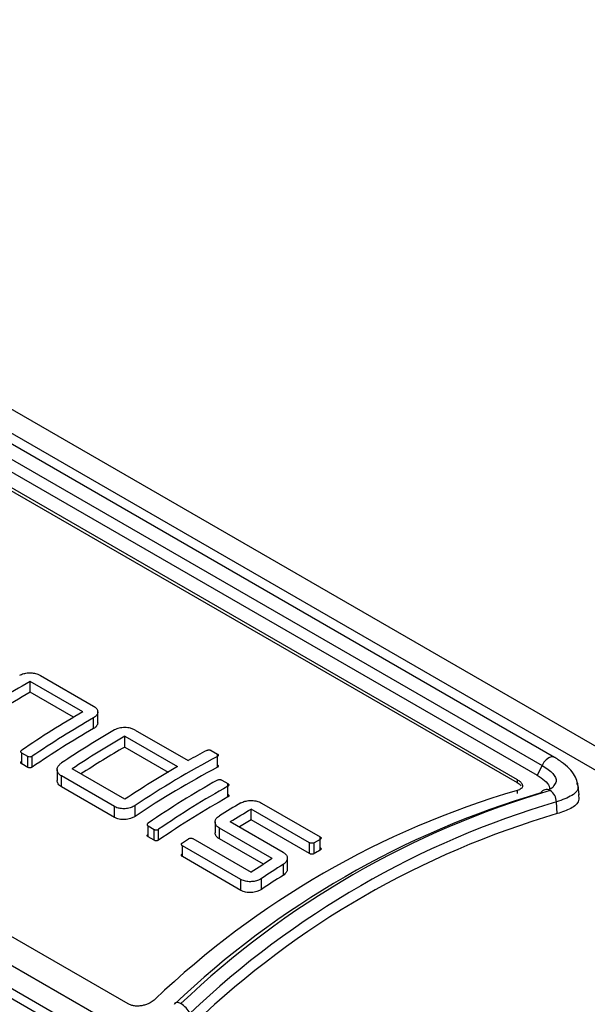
# Model space of a CAD drawing. Header units: millimetres. Extents: x 0 to 559, y 0 to 432.
# Tile 31 of 34: x 411.95 to 420.51, y 398.06 to 412.91. Entities that reach past the tile are written whole.
import ezdxf

# ---------------------------------------------------------------- set-up
doc = ezdxf.new("R2010")
doc.units = ezdxf.units.MM
doc.header["$LTSCALE"] = 2

msp = doc.modelspace()

# ---------------------------------------------------------------- linework, layer by layer
for p, q in [((442.382667, 389.393068), (401.65363, 412.905441)), ((441.231069, 389.696002), (401.990882, 412.34888)), ((420.012731, 401.786674), (408.294962, 408.551198)), ((408.107643, 408.42999), (419.825413, 401.665466)), ((407.730062, 408.217142), (419.447832, 401.452617)), ((407.730062, 408.170482), (419.447832, 401.405958)), ((408.034639, 408.280284), (419.752408, 401.51576)), ((413.588947, 398.070355), (401.871178, 404.83488)), ((413.201334, 397.854539), (401.483565, 404.619063)), ((412.987389, 397.633482), (401.26962, 404.398006)), ((412.983147, 397.484232), (401.265377, 404.248756)), ((412.265629, 403.022238), (413.065579, 402.560437)), ((412.903682, 402.472167), (412.110065, 402.930312)), ((412.110065, 402.767004), (412.110065, 402.930312)), ((412.763142, 402.389991), (412.110065, 402.767004)), ((413.065579, 402.219052), (413.065579, 402.38236)), ((413.129999, 402.308151), (413.129999, 402.471459)), ((413.538594, 402.10564), (414.332187, 401.647508)), ((413.538594, 401.942332), (413.538594, 402.10564)), ((413.694133, 402.19758), (414.490917, 401.737607)), ((413.538594, 401.942332), (414.191648, 401.565332)), ((412.076762, 401.798637), (411.984702, 401.851782)), ((411.984702, 401.688474), (411.984702, 401.851782)), ((412.076762, 401.635329), (412.076762, 401.798637)), ((412.143432, 401.638889), (412.143432, 401.802197)), ((414.841679, 401.889894), (414.933741, 401.836748)), ((414.933741, 401.67344), (414.933741, 401.836748)), ((414.933741, 401.636725), (414.933741, 401.800033)), ((420.015079, 401.785245), (420.012731, 401.786674)), ((412.076762, 401.635329), (411.984702, 401.688474)), ((413.53857, 401.153783), (412.744977, 401.611915)), ((419.825413, 401.665466), (419.752408, 401.51576)), ((412.518669, 401.600937), (412.518669, 401.437628)), ((413.38304, 401.044539), (412.583088, 401.506341)), ((412.583088, 401.343033), (412.583088, 401.506341)), ((413.38304, 400.881231), (412.583088, 401.343033)), ((415.000411, 401.443483), (415.09247, 401.390338)), ((415.09247, 401.227029), (415.09247, 401.390338)), ((415.09247, 401.189103), (415.09247, 401.352411)), ((419.447832, 401.452617), (419.447832, 401.405958)), ((420.386289, 401.221615), (420.361744, 401.387321)), ((419.447832, 401.287407), (419.447832, 401.240748)), ((413.38304, 400.881231), (413.38304, 401.044539)), ((413.694167, 400.896748), (413.694167, 401.060056)), ((415.59883, 401.098023), (416.481302, 400.588582)), ((420.053618, 400.937694), (420.042385, 401.114356)), ((416.322572, 400.498484), (415.443237, 401.006113)), ((415.443237, 400.842805), (415.443237, 401.006113)), ((413.889365, 400.752243), (413.981425, 400.699098)), ((413.889365, 400.588935), (413.889365, 400.752243)), ((414.899522, 400.812418), (414.899522, 400.649109)), ((415.76069, 400.260406), (414.963941, 400.720363)), ((414.963941, 400.557055), (414.963941, 400.720363)), ((415.125831, 400.817283), (415.922592, 400.357323)), ((415.443237, 400.842805), (415.265148, 400.736857)), ((416.322572, 400.335176), (415.443237, 400.842805)), ((413.981425, 400.53579), (413.889365, 400.588935)), ((413.981425, 400.53579), (413.981425, 400.699098)), ((414.048095, 400.539351), (414.048095, 400.702659)), ((416.481302, 400.425274), (416.481302, 400.588582)), ((414.40498, 400.496317), (414.497258, 400.558777)), ((415.287453, 399.944827), (414.40498, 400.454267)), ((414.40498, 400.290959), (414.40498, 400.454267)), ((414.563928, 400.561855), (415.443233, 400.054243)), ((415.62641, 400.174616), (414.963941, 400.557055)), ((416.322572, 400.335176), (416.322572, 400.498484)), ((416.481302, 400.550656), (416.389242, 400.498401)), ((416.389242, 400.335092), (416.389242, 400.498401)), ((416.481302, 400.387347), (416.481302, 400.550656)), ((415.287453, 399.781519), (414.40498, 400.290959)), ((415.922592, 400.170772), (415.922592, 400.007464)), ((415.987011, 400.102545), (415.987011, 400.265853)), ((415.287453, 399.781519), (415.287453, 399.944827)), ((415.59858, 399.797041), (415.59858, 399.960349))]:
    msp.add_line(p, q)
at = {"flags": 128}
for points in [[(420.012731, 401.786674), (419.997048, 401.792974), (419.963013, 401.793212), (419.925375, 401.778631), (419.887617, 401.750581), (419.853236, 401.711658), (419.825413, 401.665466)], [(414.28739, 398.064111), (414.29058, 398.076209), (414.296707, 398.085489), (414.30563, 398.091735), (414.317139, 398.094799), (414.330968, 398.094613), (414.346794, 398.091179), (414.364249, 398.084577), (414.382927, 398.074962)]]:
    msp.add_lwpolyline(points, dxfattribs=at)
for centre, radius, start, end in [((419.305014, 390.478199), 14.381322, 120.0197255, 124.3466913), ((419.305014, 390.314891), 14.381322, 120.0197255, 124.3466913), ((420.09863, 390.020054), 14.381322, 120.0197255, 124.3466913), ((420.255595, 389.93115), 14.378072, 120.0045087, 124.3470191), ((420.255595, 389.767842), 14.378072, 120.0045087, 124.3470191), ((420.508673, 389.853534), 14.254419, 119.9928416, 123.7802416), ((420.667525, 389.761863), 14.25449, 120.0078265, 123.7653646), ((420.586809, 389.731773), 14.098761, 119.9945299, 123.150908), ((421.380682, 389.592197), 13.80559, 117.8384717, 123.8325988), ((420.762694, 390.511172), 12.859551, 117.7504623, 119.1904118), ((421.461119, 389.303732), 14.25449, 120.0078265, 123.7653646), ((421.380682, 389.428888), 13.80559, 117.8384717, 123.8325988), ((421.933588, 389.028667), 14.2527, 119.4145075, 124.3606324), ((422.092318, 388.937034), 14.2527, 119.4145075, 124.3606324), ((423.203237, 388.483121), 13.343643, 106.346033, 133.6485903), ((422.092318, 388.773726), 14.2527, 119.4145075, 124.3606324), ((423.606611, 388.294567), 13.50155, 106.346033, 133.6485905), ((423.777361, 388.226572), 13.610517, 106.346033, 133.6485905), ((419.893737, 401.203805), 0.098656, 57.4290407, 151.8309709), ((419.825809, 401.107207), 0.216694, 1.8906641, 56.0431005), ((423.842231, 388.158547), 13.501549, 106.346033, 133.6485905), ((422.16712, 389.165937), 13.774528, 119.9623175, 121.5293098), ((423.809023, 388.133408), 13.343643, 106.346033, 133.6485905), ((422.99965, 388.796432), 13.298051, 119.3519627, 119.8080573), ((423.63078, 387.794224), 14.742591, 122.264838, 123.7359903), ((423.789598, 387.702403), 14.742795, 122.2501683, 123.7516845), ((423.789598, 387.539095), 14.742795, 122.2501683, 123.7516845), ((414.171959, 397.733508), 0.401371, 28.9987448, 58.2901298)]:
    msp.add_arc(centre, radius, start, end)
for points, knots in [([(411.954502, 403.023771), (411.971913, 403.033805), (411.992569, 403.042187), (412.01476, 403.048232), (412.036951, 403.054277), (412.061289, 403.058152), (412.085759, 403.059559), (412.110231, 403.060965), (412.13551, 403.059942), (412.159504, 403.0566), (412.183498, 403.053257), (412.206868, 403.047504), (412.227678, 403.039835), (412.241369, 403.034789), (412.254174, 403.028851), (412.265629, 403.022238)], [0, 0, 0, 0, 0.214924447, 0.214924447, 0.214924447, 0.42984773, 0.42984773, 0.42984773, 0.644788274, 0.644788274, 0.644788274, 0.859738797, 0.859738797, 0.859738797, 1, 1, 1, 1]), ([(413.065579, 402.560437), (413.082989, 402.550386), (413.097634, 402.53852), (413.1083, 402.525812), (413.118966, 402.513103), (413.125948, 402.499202), (413.128669, 402.485238), (413.131389, 402.471272), (413.129923, 402.456856), (413.12439, 402.443159), (413.118857, 402.42946), (413.109104, 402.416101), (413.09594, 402.40417), (413.087279, 402.396321), (413.077035, 402.388962), (413.065579, 402.38236)], [0, 0, 0, 0, 0.214920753, 0.214920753, 0.214920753, 0.429840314, 0.429840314, 0.429840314, 0.644777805, 0.644777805, 0.644777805, 0.85972887, 0.85972887, 0.85972887, 1, 1, 1, 1]), ([(413.129999, 402.30815), (413.129648, 402.302656), (413.128949, 402.29172), (413.123151, 402.27556), (413.112312, 402.257397), (413.094495, 402.237644), (413.075214, 402.225247), (413.065579, 402.219052)], [0, 0, 0, 0, 0.167132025, 0.332675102, 0.499514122, 0.749912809, 1, 1, 1, 1]), ([(413.694133, 402.19758), (413.686992, 402.201391), (413.672818, 402.208955), (413.64862, 402.218225), (413.618523, 402.226924), (413.581604, 402.233631), (413.538465, 402.236298), (413.495242, 402.234207), (413.453881, 402.227074), (413.415217, 402.215711), (413.393751, 402.204649), (413.383006, 402.199113)], [0, 0, 0, 0, 0.08436523, 0.167463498, 0.25072095, 0.375484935, 0.500542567, 0.625184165, 0.750318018, 0.875029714, 1, 1, 1, 1]), ([(411.984702, 401.851782), (411.980983, 401.853929), (411.977853, 401.856545), (411.97557, 401.859412), (411.973288, 401.862278), (411.971789, 401.865474), (411.971196, 401.868735), (411.970601, 401.872002), (411.970898, 401.875424), (411.972059, 401.878718), (411.973225, 401.882026), (411.975294, 401.885295), (411.978093, 401.888257), (411.979971, 401.890244), (411.982202, 401.892125), (411.984702, 401.893831)], [0, 0, 0, 0, 0.213789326, 0.213789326, 0.213789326, 0.427551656, 0.427551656, 0.427551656, 0.641741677, 0.641741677, 0.641741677, 0.85683258, 0.85683258, 0.85683258, 1, 1, 1, 1]), ([(412.143432, 401.802197), (412.139689, 401.799644), (412.135246, 401.797427), (412.130471, 401.795731), (412.125695, 401.794035), (412.120455, 401.792813), (412.115184, 401.792169), (412.109922, 401.791526), (412.104484, 401.791442), (412.099325, 401.791928), (412.094186, 401.792412), (412.08918, 401.793474), (412.084727, 401.795028), (412.081857, 401.796029), (412.079171, 401.797246), (412.076762, 401.798637)], [0, 0, 0, 0, 0.216070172, 0.216070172, 0.216070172, 0.432163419, 0.432163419, 0.432163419, 0.647880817, 0.647880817, 0.647880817, 0.86272024, 0.86272024, 0.86272024, 1, 1, 1, 1]), ([(414.775009, 401.891667), (414.778743, 401.893631), (414.783174, 401.895247), (414.787934, 401.896382), (414.792695, 401.897517), (414.797916, 401.898201), (414.803167, 401.89838), (414.808416, 401.898558), (414.813838, 401.898236), (414.818984, 401.89744), (414.824125, 401.896644), (414.829132, 401.895355), (414.83359, 401.893678), (414.836507, 401.892581), (414.839236, 401.891304), (414.841679, 401.889894)], [0, 0, 0, 0, 0.215216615, 0.215216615, 0.215216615, 0.430438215, 0.430438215, 0.430438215, 0.645577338, 0.645577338, 0.645577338, 0.86050126, 0.86050126, 0.86050126, 1, 1, 1, 1]), ([(414.933741, 401.836748), (414.937468, 401.834596), (414.940605, 401.832078), (414.942889, 401.829404), (414.945174, 401.826729), (414.946671, 401.823823), (414.947256, 401.820926), (414.947842, 401.818028), (414.947532, 401.815058), (414.946352, 401.81226), (414.945172, 401.80946), (414.943087, 401.806756), (414.940271, 401.80437), (414.93841, 401.802794), (414.936206, 401.80133), (414.933741, 401.800033)], [0, 0, 0, 0, 0.214649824, 0.214649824, 0.214649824, 0.429292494, 0.429292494, 0.429292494, 0.644048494, 0.644048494, 0.644048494, 0.859035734, 0.859035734, 0.859035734, 1, 1, 1, 1]), ([(420.361734, 401.387388), (420.353046, 401.420791), (420.335787, 401.487145), (420.261558, 401.591486), (420.157676, 401.693626), (420.062286, 401.754914), (420.015117, 401.78522)], [0, 0, 0, 0, 0.255418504, 0.507389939, 0.756410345, 1, 1, 1, 1]), ([(411.984702, 401.688474), (411.981945, 401.690337), (411.976549, 401.693983), (411.971857, 401.701094), (411.970199, 401.709988), (411.972893, 401.720781), (411.980765, 401.727275), (411.984702, 401.730523)], [0, 0, 0, 0, 0.169957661, 0.332734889, 0.500322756, 0.750131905, 1, 1, 1, 1]), ([(412.143432, 401.638889), (412.140294, 401.636991), (412.134132, 401.633264), (412.122494, 401.629696), (412.108282, 401.627874), (412.091367, 401.62867), (412.081646, 401.633102), (412.076762, 401.635329)], [0, 0, 0, 0, 0.1690484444, 0.3318866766, 0.5005886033, 0.7491173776, 1, 1, 1, 1]), ([(412.583088, 401.506341), (412.565731, 401.516361), (412.551123, 401.52857), (412.540471, 401.541946), (412.529819, 401.55532), (412.522827, 401.570227), (412.520059, 401.585415), (412.517285, 401.600635), (412.518676, 401.616552), (412.524103, 401.631835), (412.529551, 401.64718), (412.539219, 401.662306), (412.552304, 401.675951), (412.561055, 401.685077), (412.571445, 401.69369), (412.583088, 401.701468)], [0, 0, 0, 0, 0.213879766, 0.213879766, 0.213879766, 0.427730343, 0.427730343, 0.427730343, 0.642040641, 0.642040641, 0.642040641, 0.857223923, 0.857223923, 0.857223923, 1, 1, 1, 1]), ([(414.933741, 401.67344), (414.936494, 401.671615), (414.941884, 401.668042), (414.946577, 401.66151), (414.948245, 401.65364), (414.945564, 401.644414), (414.937681, 401.639287), (414.933741, 401.636725)], [0, 0, 0, 0, 0.170050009, 0.332852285, 0.500321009, 0.750242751, 1, 1, 1, 1]), ([(419.825413, 401.665466), (419.857792, 401.645192), (419.923189, 401.604245), (419.989848, 401.541243), (420.02997, 401.47995), (420.047799, 401.417085), (420.017099, 401.382471), (420.000404, 401.363648)], [0, 0, 0, 0, 0.187812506, 0.379333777, 0.573296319, 0.767960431, 1, 1, 1, 1]), ([(419.752408, 401.51576), (419.791129, 401.49024), (419.873074, 401.436235), (419.936242, 401.362229), (419.935943, 401.320967), (419.935832, 401.305692)], [0, 0, 0, 0, 0.360692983, 0.763330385, 1, 1, 1, 1]), ([(412.583088, 401.343033), (412.564605, 401.3564), (412.527652, 401.383126), (412.521675, 401.419467), (412.518688, 401.437632)], [0, 0, 0, 0, 0.5001609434, 1, 1, 1, 1]), ([(414.933741, 401.444044), (414.937472, 401.446142), (414.941899, 401.447895), (414.946655, 401.449158), (414.951411, 401.45042), (414.956627, 401.451227), (414.961872, 401.451513), (414.967117, 401.451799), (414.972534, 401.451571), (414.977676, 401.45085), (414.982818, 401.450129), (414.987825, 401.448895), (414.992284, 401.447251), (414.995216, 401.44617), (414.997958, 401.444899), (415.000411, 401.443483)], [0, 0, 0, 0, 0.214965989, 0.214965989, 0.214965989, 0.429932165, 0.429932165, 0.429932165, 0.644894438, 0.644894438, 0.644894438, 0.859836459, 0.859836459, 0.859836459, 1, 1, 1, 1]), ([(415.09247, 401.390338), (415.096201, 401.388184), (415.099339, 401.385641), (415.101625, 401.382919), (415.10391, 401.380197), (415.105406, 401.37722), (415.105989, 401.374235), (415.106573, 401.37125), (415.106258, 401.368173), (415.105073, 401.365259), (415.103888, 401.362344), (415.101798, 401.359512), (415.098978, 401.356995), (415.097121, 401.355339), (415.094926, 401.353792), (415.09247, 401.352411)], [0, 0, 0, 0, 0.214909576, 0.214909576, 0.214909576, 0.429818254, 0.429818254, 0.429818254, 0.644741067, 0.644741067, 0.644741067, 0.859689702, 0.859689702, 0.859689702, 1, 1, 1, 1]), ([(419.447832, 401.452617), (419.456538, 401.447296), (419.473813, 401.436737), (419.494737, 401.420207), (419.514021, 401.400839), (419.528413, 401.378739), (419.533264, 401.355128), (419.527416, 401.33339), (419.51062, 401.314509), (419.484762, 401.298475), (419.460151, 401.291099), (419.447832, 401.287407)], [0, 0, 0, 0, 0.084096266, 0.166858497, 0.249878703, 0.374432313, 0.499768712, 0.62423064, 0.749663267, 0.874697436, 1, 1, 1, 1]), ([(419.447832, 401.405958), (419.469739, 401.393311), (419.488274, 401.379658), (419.501938, 401.366135), (419.50502, 401.363085), (419.507874, 401.360023), (419.510492, 401.356961)], [0, 0, 0, 0, 0.2040091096, 0.2040091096, 0.2040091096, 0.25, 0.25, 0.25, 0.25]), ([(420.000404, 401.363648), (419.996136, 401.348486), (419.989484, 401.324857), (419.949985, 401.310747), (419.935832, 401.305692)], [0, 0, 0, 0, 0.6416851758, 1, 1, 1, 1]), ([(420.34426, 401.398135), (420.351848, 401.383515), (420.389358, 401.311237), (420.296395, 401.205565), (420.127089, 401.144771), (420.042385, 401.114356)], [0, 0, 0, 0, 0.112462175, 0.55596791, 1, 1, 1, 1]), ([(415.09247, 401.227029), (415.095223, 401.225197), (415.100611, 401.221611), (415.105304, 401.214955), (415.106975, 401.206858), (415.104298, 401.197274), (415.096412, 401.191826), (415.09247, 401.189103)], [0, 0, 0, 0, 0.170078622, 0.332888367, 0.500320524, 0.750273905, 1, 1, 1, 1]), ([(420.371782, 401.225271), (420.377031, 401.194229), (420.390682, 401.113491), (420.279268, 401.012743), (420.126406, 400.961903), (420.053618, 400.937694)], [0, 0, 0, 0, 0.246539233, 0.641224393, 1, 1, 1, 1]), ([(413.694167, 401.060056), (413.676703, 401.04839), (413.655979, 401.038255), (413.633709, 401.030498), (413.611439, 401.022741), (413.587008, 401.017149), (413.562438, 401.014214), (413.53789, 401.011281), (413.512524, 401.01092), (413.488452, 401.013196), (413.464461, 401.015464), (413.441092, 401.020417), (413.420298, 401.027665), (413.406871, 401.032346), (413.394303, 401.038037), (413.38304, 401.044539)], [0, 0, 0, 0, 0.215859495, 0.215859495, 0.215859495, 0.431728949, 0.431728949, 0.431728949, 0.647412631, 0.647412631, 0.647412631, 0.862367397, 0.862367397, 0.862367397, 1, 1, 1, 1]), ([(415.287703, 401.099555), (415.305113, 401.109589), (415.325769, 401.117971), (415.34796, 401.124016), (415.370151, 401.130061), (415.394489, 401.133937), (415.41896, 401.135343), (415.443432, 401.136749), (415.468711, 401.135726), (415.492704, 401.132384), (415.516698, 401.129042), (415.540069, 401.123289), (415.560879, 401.115619), (415.57457, 401.110573), (415.587375, 401.104635), (415.59883, 401.098023)], [0, 0, 0, 0, 0.214924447, 0.214924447, 0.214924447, 0.42984773, 0.42984773, 0.42984773, 0.644788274, 0.644788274, 0.644788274, 0.859738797, 0.859738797, 0.859738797, 1, 1, 1, 1]), ([(413.694167, 400.896748), (413.687119, 400.892344), (413.673094, 400.88358), (413.649015, 400.872534), (413.618934, 400.861805), (413.582069, 400.852875), (413.538916, 400.848039), (413.495726, 400.848333), (413.454297, 400.854131), (413.415541, 400.864713), (413.39391, 400.875706), (413.38304, 400.881231)], [0, 0, 0, 0, 0.0836356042, 0.1664578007, 0.2499058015, 0.3750274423, 0.4996742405, 0.6247136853, 0.7494856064, 0.8741000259, 1, 1, 1, 1]), ([(414.963941, 400.720363), (414.946543, 400.730407), (414.931906, 400.742485), (414.921243, 400.755589), (414.91058, 400.768692), (414.903596, 400.783181), (414.900865, 400.797834), (414.898133, 400.812496), (414.899583, 400.827727), (414.905094, 400.842241), (414.91061, 400.856769), (414.920346, 400.87098), (414.933497, 400.88368), (414.942175, 400.892061), (414.952448, 400.89992), (414.963942, 400.906969)], [0, 0, 0, 0, 0.214705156, 0.214705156, 0.214705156, 0.429402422, 0.429402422, 0.429402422, 0.644223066, 0.644223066, 0.644223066, 0.859246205, 0.859246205, 0.859246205, 1, 1, 1, 1]), ([(413.889365, 400.794292), (413.886613, 400.792169), (413.881205, 400.787998), (413.876535, 400.780395), (413.874855, 400.771337), (413.877575, 400.76081), (413.88542, 400.75511), (413.889365, 400.752243)], [0, 0, 0, 0, 0.169127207, 0.33225067, 0.501465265, 0.749300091, 1, 1, 1, 1]), ([(413.889365, 400.588935), (413.886609, 400.590798), (413.881212, 400.594444), (413.87652, 400.601555), (413.874862, 400.610449), (413.877557, 400.621243), (413.885429, 400.627736), (413.889365, 400.630984)], [0, 0, 0, 0, 0.169957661, 0.332734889, 0.500322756, 0.750131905, 1, 1, 1, 1]), ([(413.981425, 400.699098), (413.984613, 400.69753), (413.990859, 400.694458), (414.002546, 400.692132), (414.01678, 400.691854), (414.033647, 400.694464), (414.043275, 400.699925), (414.048095, 400.702659)], [0, 0, 0, 0, 0.170029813, 0.333091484, 0.501199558, 0.750322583, 1, 1, 1, 1]), ([(414.497258, 400.558777), (414.500998, 400.561288), (414.505436, 400.563458), (414.510207, 400.565107), (414.514978, 400.566756), (414.520213, 400.56793), (414.525478, 400.56853), (414.530735, 400.569129), (414.536166, 400.569172), (414.541321, 400.568657), (414.54646, 400.568142), (414.551465, 400.567058), (414.555919, 400.565493), (414.558806, 400.564479), (414.561508, 400.563252), (414.563928, 400.561855)], [0, 0, 0, 0, 0.215805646, 0.215805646, 0.215805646, 0.431633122, 0.431633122, 0.431633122, 0.64711732, 0.64711732, 0.64711732, 0.86193585, 0.86193585, 0.86193585, 1, 1, 1, 1]), ([(414.963941, 400.557055), (414.957354, 400.561187), (414.944294, 400.569381), (414.928374, 400.583517), (414.91363, 400.60127), (414.901922, 400.623198), (414.900322, 400.640481), (414.899522, 400.64911)], [0, 0, 0, 0, 0.168664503, 0.334430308, 0.500141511, 0.750410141, 1, 1, 1, 1]), ([(416.481302, 400.588582), (416.485033, 400.586428), (416.488171, 400.583885), (416.490456, 400.581163), (416.492742, 400.578441), (416.494238, 400.575465), (416.494821, 400.57248), (416.495404, 400.569494), (416.49509, 400.566418), (416.493905, 400.563503), (416.492719, 400.560589), (416.49063, 400.557756), (416.487809, 400.555239), (416.485953, 400.553583), (416.483758, 400.552036), (416.481302, 400.550656)], [0, 0, 0, 0, 0.214909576, 0.214909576, 0.214909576, 0.429818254, 0.429818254, 0.429818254, 0.644741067, 0.644741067, 0.644741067, 0.859689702, 0.859689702, 0.859689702, 1, 1, 1, 1]), ([(414.048095, 400.539351), (414.044957, 400.537452), (414.038795, 400.533725), (414.027156, 400.530158), (414.012944, 400.528336), (413.996029, 400.529132), (413.986308, 400.533564), (413.981425, 400.53579)], [0, 0, 0, 0, 0.169048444, 0.331886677, 0.500588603, 0.749117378, 1, 1, 1, 1]), ([(414.40498, 400.454267), (414.401261, 400.456414), (414.398131, 400.45903), (414.395849, 400.461897), (414.393566, 400.464763), (414.392068, 400.46796), (414.391475, 400.47122), (414.39088, 400.474488), (414.391177, 400.47791), (414.392338, 400.481204), (414.393504, 400.484511), (414.395572, 400.487781), (414.398372, 400.490743), (414.40025, 400.49273), (414.40248, 400.494611), (414.40498, 400.496317)], [0, 0, 0, 0, 0.213788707, 0.213788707, 0.213788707, 0.427550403, 0.427550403, 0.427550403, 0.641740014, 0.641740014, 0.641740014, 0.856830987, 0.856830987, 0.856830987, 1, 1, 1, 1]), ([(416.389242, 400.498401), (416.385511, 400.496263), (416.381084, 400.494466), (416.376329, 400.493157), (416.371573, 400.491849), (416.366357, 400.490993), (416.361113, 400.490663), (416.355869, 400.490332), (416.350452, 400.490518), (416.345311, 400.491205), (416.340169, 400.491892), (416.335162, 400.493099), (416.330703, 400.494728), (416.32777, 400.4958), (416.325026, 400.497067), (416.322572, 400.498484)], [0, 0, 0, 0, 0.214940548, 0.214940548, 0.214940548, 0.429881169, 0.429881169, 0.429881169, 0.644820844, 0.644820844, 0.644820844, 0.859760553, 0.859760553, 0.859760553, 1, 1, 1, 1]), ([(416.481302, 400.425274), (416.484055, 400.423442), (416.489443, 400.419855), (416.494136, 400.4132), (416.495807, 400.405102), (416.49313, 400.395519), (416.485243, 400.39007), (416.481302, 400.387347)], [0, 0, 0, 0, 0.170078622, 0.332888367, 0.500320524, 0.750273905, 1, 1, 1, 1]), ([(414.40498, 400.290959), (414.402224, 400.292822), (414.396827, 400.296468), (414.392135, 400.303579), (414.390477, 400.312474), (414.393172, 400.323267), (414.401044, 400.329761), (414.40498, 400.333009)], [0, 0, 0, 0, 0.169957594, 0.332734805, 0.500322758, 0.750131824, 1, 1, 1, 1]), ([(415.922592, 400.357323), (415.939996, 400.347276), (415.954637, 400.33525), (415.965302, 400.322234), (415.975966, 400.309217), (415.982949, 400.294851), (415.985675, 400.280302), (415.988401, 400.265752), (415.986943, 400.250617), (415.981426, 400.236125), (415.975906, 400.221627), (415.966172, 400.207372), (415.953031, 400.19452), (415.944352, 400.186032), (415.934081, 400.17802), (415.922592, 400.170772)], [0, 0, 0, 0, 0.214767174, 0.214767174, 0.214767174, 0.429532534, 0.429532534, 0.429532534, 0.644327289, 0.644327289, 0.644327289, 0.859220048, 0.859220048, 0.859220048, 1, 1, 1, 1]), ([(416.389242, 400.335092), (416.386099, 400.333514), (416.379926, 400.330414), (416.368266, 400.327738), (416.354044, 400.326793), (416.337144, 400.328376), (416.327447, 400.332901), (416.322572, 400.335176)], [0, 0, 0, 0, 0.168938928, 0.331742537, 0.500589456, 0.748956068, 1, 1, 1, 1]), ([(415.987011, 400.102528), (415.986658, 400.096763), (415.985955, 400.085285), (415.980151, 400.068198), (415.969308, 400.04888), (415.951491, 400.027712), (415.932222, 400.014211), (415.922592, 400.007464)], [0, 0, 0, 0, 0.167110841, 0.332655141, 0.499517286, 0.749885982, 1, 1, 1, 1]), ([(415.59858, 399.960349), (415.581116, 399.948682), (415.560392, 399.938546), (415.538122, 399.930789), (415.515852, 399.923032), (415.491421, 399.91744), (415.466851, 399.914503), (415.442303, 399.91157), (415.416936, 399.911209), (415.392865, 399.913484), (415.368874, 399.915753), (415.345504, 399.920705), (415.32471, 399.927953), (415.311284, 399.932634), (415.298716, 399.938325), (415.287453, 399.944827)], [0, 0, 0, 0, 0.215860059, 0.215860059, 0.215860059, 0.431730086, 0.431730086, 0.431730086, 0.64741418, 0.64741418, 0.64741418, 0.862368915, 0.862368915, 0.862368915, 1, 1, 1, 1]), ([(415.59858, 399.797041), (415.591533, 399.792637), (415.577507, 399.783872), (415.553428, 399.772826), (415.523347, 399.762096), (415.486482, 399.753165), (415.443329, 399.748328), (415.400139, 399.748622), (415.35871, 399.754419), (415.319954, 399.765002), (415.298324, 399.775994), (415.287453, 399.781519)], [0, 0, 0, 0, 0.083635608, 0.166457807, 0.249905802, 0.375027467, 0.499674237, 0.624713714, 0.749485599, 0.87410004, 1, 1, 1, 1]), ([(413.993008, 398.138404), (413.984002, 398.130742), (413.966077, 398.115493), (413.935366, 398.095326), (413.896908, 398.074663), (413.84969, 398.055636), (413.793894, 398.041733), (413.737698, 398.03563), (413.683202, 398.038379), (413.631994, 398.049121), (413.603321, 398.063265), (413.588947, 398.070355)], [0, 0, 0, 0, 0.083705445, 0.166581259, 0.249931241, 0.375441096, 0.499638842, 0.625244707, 0.749373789, 0.874361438, 1, 1, 1, 1])]:
    msp.add_open_spline(points, degree=3, knots=knots)
msp.add_open_spline([(415.125831, 400.817283), (415.231599, 400.882127), (415.337418, 400.945081), (415.443237, 401.006113)], degree=3)

doc.saveas('drawing.dxf')
